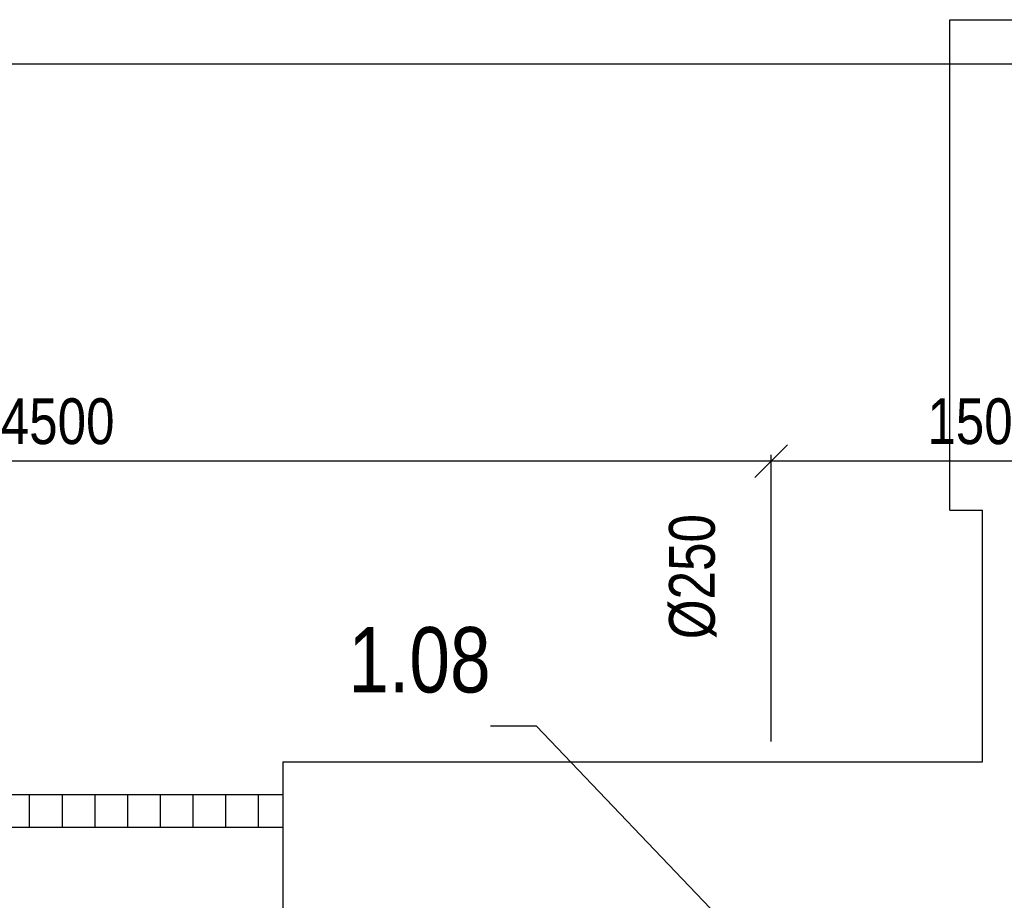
# Model space of a CAD drawing. Header units: millimetres. Extents: x 6491141 to 6692158, y 1846388 to 1929513.
# Tile 229 of 245: x 6669806 to 6672817, y 1903454 to 1906148. Entities that reach past the tile are written whole.
import ezdxf

# ---------------------------------------------------------------- set-up
doc = ezdxf.new("R2010")
doc.units = ezdxf.units.MM
doc.layers.add('Koty VzT', color=7, linetype='Continuous', lineweight=15)
doc.layers.add('Pozice', color=6, linetype='Continuous')
doc.layers.add('Stavba', color=152, linetype='Continuous')
doc.styles.add('romans', font='arial.ttf', dxfattribs={"width": 0.8, "height": 140})
doc.dimstyles.new('koty50', dxfattribs={"dimtxt": 100, "dimasz": 100, "dimexe": 20, "dimexo": 100, "dimgap": 50, "dimtad": 3, "dimdec": 0, "dimtxsty": 'romans', "dimblk": 'OBLIQUE', "dimcen": -3, "dimclrd": 7, "dimclre": 7, "dimclrt": 7, "dimadec": 0, "dimazin": 0, "dimtfac": 1, "dimtdec": 0, "dimtmove": 0, "dimatfit": 3, "dimldrblk": 'OPEN30', "dimfxl": 1, "dimarcsym": 0})
doc.dimstyles.new('pozice50', dxfattribs={"dimtxt": 200, "dimasz": 40, "dimexe": 20, "dimexo": 100, "dimgap": 100, "dimtad": 3, "dimjust": 3, "dimdec": 0, "dimtxsty": 'romans', "dimblk": 'OBLIQUE', "dimcen": -3, "dimclrd": 7, "dimclre": 7, "dimclrt": 6, "dimadec": 0, "dimazin": 0, "dimtfac": 1, "dimtdec": 0, "dimtmove": 0, "dimatfit": 3, "dimldrblk": 'DOT', "dimfxl": 1, "dimarcsym": 0})

# ---------------------------------------------------------------- blocks, each defined once
blk = doc.blocks.new('_Oblique')
at = {"color": 0, "lineweight": -2}
blk.add_line((-0.5, -0.5), (0.5, 0.5), dxfattribs=at)
blk = doc.blocks.new('*D16')
at = {"layer": 'DEFPOINTS', "color": 0, "transparency": 16777216}
for p in [(6672104.5, 1904797.2), (6673406.5, 1903872.9, -4), (6672104.5, 1903840.3, -4)]:
    blk.add_point(p, dxfattribs=at)
at = {"layer": 'Koty VzT', "color": 7, "lineweight": -2, "transparency": 16777216}
for p, q in [((6672104.5, 1903940.3), (6672104.5, 1904817.2)), ((6673406.5, 1904797.2), (6672104.5, 1904797.2)), ((6673406.5, 1903972.9), (6673406.5, 1904817.2))]:
    blk.add_line(p, q, dxfattribs=at)
at = {"layer": 'Koty VzT', "color": 7, "lineweight": -2, "transparency": 16777216, "xscale": 100, "yscale": 100, "zscale": 100, "rotation": 180}
blk.add_blockref('_Oblique', (6672104.5, 1904797.2), dxfattribs=at)
at = {"layer": 'Koty VzT', "color": 7, "lineweight": -2, "transparency": 16777216, "xscale": 100, "yscale": 100, "zscale": 100}
blk.add_blockref('_Oblique', (6673406.5, 1904797.2), dxfattribs=at)
at = {"layer": 'Koty VzT', "color": 7, "transparency": 16777216, "insert": (6672755.5, 1904918.7), "char_height": 140, "attachment_point": 5, "style": 'romans'}
blk.add_mtext('1500', dxfattribs=at)
blk = doc.blocks.new('_Open30')
at = {"color": 0, "linetype": 'ByBlock', "lineweight": -2}
for p, q in [((-1, 0.268), (0, 0)), ((0, 0), (-1, -0.268)), ((0, 0), (-1, 0))]:
    blk.add_line(p, q, dxfattribs=at)
blk = doc.blocks.new('*D17')
at = {"layer": 'DEFPOINTS', "color": 0, "transparency": 16777216}
for p in [(6667740, 1904797.2), (6672104.5, 1903840.3, -4), (6667740, 1903795.3, -4)]:
    blk.add_point(p, dxfattribs=at)
at = {"layer": 'Koty VzT', "color": 7, "lineweight": -2, "transparency": 16777216}
for p, q in [((6667740, 1903895.3), (6667740, 1904817.2)), ((6672104.5, 1904797.2), (6667740, 1904797.2)), ((6672104.5, 1903940.3), (6672104.5, 1904817.2))]:
    blk.add_line(p, q, dxfattribs=at)
at = {"layer": 'Koty VzT', "color": 7, "lineweight": -2, "transparency": 16777216, "xscale": 100, "yscale": 100, "zscale": 100, "rotation": 180}
blk.add_blockref('_Oblique', (6667740, 1904797.2), dxfattribs=at)
at = {"layer": 'Koty VzT', "color": 7, "lineweight": -2, "transparency": 16777216, "xscale": 100, "yscale": 100, "zscale": 100}
blk.add_blockref('_Oblique', (6672104.5, 1904797.2), dxfattribs=at)
at = {"layer": 'Koty VzT', "color": 7, "transparency": 16777216, "insert": (6669922.3, 1904918.7), "char_height": 140, "attachment_point": 5, "style": 'romans'}
blk.add_mtext('4500', dxfattribs=at)
blk = doc.blocks.new('_Dot')
at = {"color": 0, "linetype": 'ByBlock', "lineweight": -2}
blk.add_line((-0.5, 0), (-1, 0), dxfattribs=at)
at = {"color": 0, "linetype": 'ByBlock', "const_width": 0.5}
blk.add_lwpolyline([(-0.25, 0, 1), (0.25, 0, 1)], format="xyb", close=True, dxfattribs=at)

msp = doc.modelspace()

# ---------------------------------------------------------------- linework, layer by layer
at = {"layer": 'Stavba'}
for p, q in [((6672650.7, 1904647.8), (6672650.7, 1906147.8)), ((6672650.7, 1906147.8), (6674000.7, 1906147.8)), ((6659583.6, 1906012.8), (6682298.6, 1906012.8)), ((6672650.7, 1904647.8), (6672750.7, 1904647.8)), ((6672750.7, 1903877.8), (6672750.7, 1904647.8)), ((6670610.7, 1903877.8), (6670610.7, 1903377.8)), ((6670610.7, 1903877.8), (6672750.7, 1903877.8)), ((6669135.7, 1903777.8), (6670610.7, 1903777.8)), ((6669835.7, 1903777.8), (6669835.7, 1903677.8)), ((6669935.7, 1903777.8), (6669935.7, 1903677.8)), ((6670035.7, 1903777.8), (6670035.7, 1903677.8)), ((6670135.7, 1903777.8), (6670135.7, 1903677.8)), ((6670235.7, 1903777.8), (6670235.7, 1903677.8)), ((6670335.7, 1903777.8), (6670335.7, 1903677.8)), ((6670435.7, 1903777.8), (6670435.7, 1903677.8)), ((6670535.7, 1903777.8), (6670535.7, 1903677.8)), ((6669135.7, 1903677.8), (6670610.7, 1903677.8))]:
    msp.add_line(p, q, dxfattribs=at)

# ---------------------------------------------------------------- texts
at = {"layer": 'Koty VzT', "insert": (6671791.8, 1904253), "char_height": 140, "width": 506.311, "attachment_point": 1, "rotation": 90, "style": 'romans'}
msp.add_mtext('{Ø250}', dxfattribs=at)
at = {"layer": 'Pozice', "color": 6, "insert": (6671246.4, 1904087.2), "char_height": 200, "width": 89.753, "attachment_point": 9, "style": 'romans'}
msp.add_mtext('1.08', dxfattribs=at)

# ---------------------------------------------------------------- dimensions: what is measured, and where the dimension line sits
at = {"layer": 'Koty VzT'}
for base, p1, p2, text, picture, middle in [((6667740, 1904797.2), (6672104.5, 1903840.3, -4), (6667740, 1903795.3, -4), '4500', '*D17', (6669922.3, 1904918.7)), ((6672104.5, 1904797.2), (6673406.5, 1903872.9, -4), (6672104.5, 1903840.3, -4), '1500', '*D16', (6672755.5, 1904918.7))]:
    dim = msp.add_linear_dim(base=base, p1=p1, p2=p2, text=text, dimstyle='koty50', dxfattribs=at)
    dim.commit()
    dim.dimension.update_dxf_attribs({"geometry": picture, "text_midpoint": middle})

# ---------------------------------------------------------------- leaders
at = {"layer": 'Pozice', "annotation_type": 0, "has_hookline": 1, "hookline_direction": 1}
msp.add_leader([(6672461.5, 1902861.1), (6671386.4, 1903987.2), (6671346.4, 1903987.2)], dimstyle='pozice50', override={"dimtad": 1}, dxfattribs=at)

doc.saveas('drawing.dxf')
